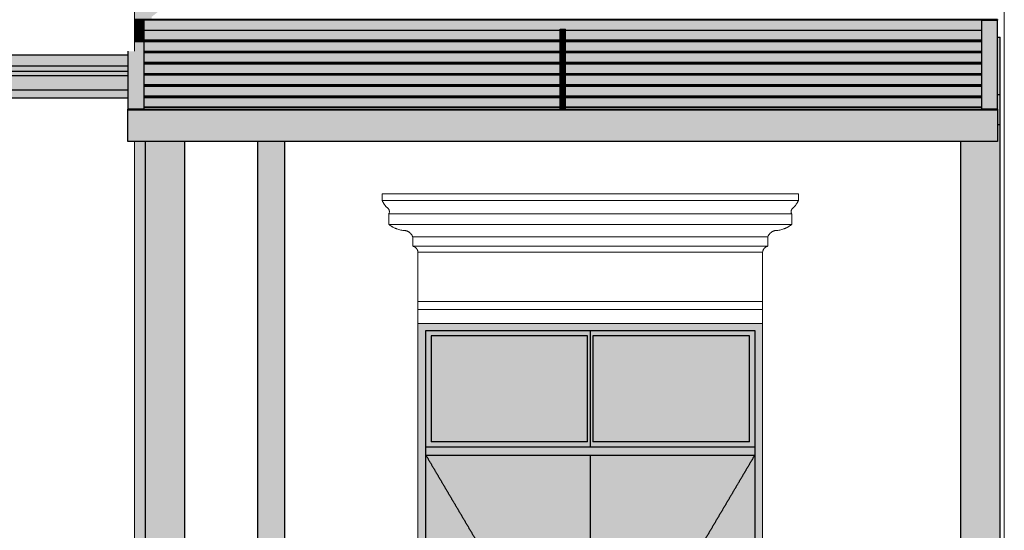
# Model space of a CAD drawing. Header units: millimetres. Extents: x -5998 to 66929, y -2295 to 9220.
# Tile 15 of 29: x 6338 to 10051, y 2847 to 4772. Entities that reach past the tile are written whole.
import ezdxf

# ---------------------------------------------------------------- set-up
doc = ezdxf.new("R2010")
doc.units = ezdxf.units.MM
doc.linetypes.add('_Tracejado pequeno', pattern=[2.25, 1.5, -0.75])
for name, color, linetype, lineweight in [('A-DOOR', 31, 'Continuous', 18), ('A-DOOR-HDLN', 31, '_Tracejado pequeno', 18), ('A-GENM', 13, 'Continuous', 18), ('A-GLAZ-CURT', 52, 'Continuous', 25), ('A-GLAZ-CWMG', 51, 'Continuous', 25), ('A-WALL', 113, 'Continuous', 18), ('S-COLS', 52, 'Continuous', 25)]:
    doc.layers.add(name, color=color, linetype=linetype, lineweight=lineweight)

# ---------------------------------------------------------------- blocks, each defined once
blk = doc.blocks.new('Rectangular Mullion - 6x12 cm metal-3947379-ELEVAÇÃO 3 - MANTER _ CONSTRUIR')
at = {"layer": 'A-GLAZ-CWMG'}
for points in [[(9950.4, 4432), (10025.8, 4432), (10025.8, 4434.4), (8385.8, 4434.4), (8385.8, 4432), (9649.5, 4432)], [(8385.8, 4312.1), (10025.8, 4312.1), (10025.8, 4432), (8385.8, 4432), (8385.8, 4417.8)]]:
    blk.add_hatch(color=9, dxfattribs=at).paths.add_polyline_path(points, flags=0)
at = {"layer": 'A-GLAZ-CWMG', "color": 5}
for p, q in [((8385.8, 4434.4), (10025.8, 4434.4)), ((8385.8, 4432), (10025.8, 4432)), ((10025.8, 4434.4), (10025.8, 4432)), ((10025.8, 4432), (10025.8, 4312.1)), ((10025.8, 4312.1), (8385.8, 4312.1))]:
    blk.add_line(p, q, dxfattribs=at)
blk = doc.blocks.new('Rectangular Mullion - 6x12 cm metal-3947380-ELEVAÇÃO 3 - MANTER _ CONSTRUIR')
at = {"layer": 'A-GLAZ-CWMG'}
for points in [[(7242.1, 4770.7), (8385.8, 4770.7), (8385.8, 4773.1), (6771.1, 4773.1), (6771.1, 4770.7), (6941.2, 4770.7)], [(8375.8, 4730.8), (8375.8, 4735.8), (8385.8, 4735.8), (8385.8, 4770.7), (6805.8, 4770.7), (6805.8, 4730.8), (8144.9, 4730.8)]]:
    blk.add_hatch(color=9, dxfattribs=at).paths.add_polyline_path(points, flags=0)
at = {"layer": 'A-GLAZ-CWMG', "color": 5}
for p, q in [((8385.8, 4773.1), (6771.1, 4773.1)), ((8385.8, 4770.7), (6771.1, 4770.7))]:
    blk.add_line(p, q, dxfattribs=at)
blk = doc.blocks.new('Rectangular Mullion - 6x12 cm metal-4019200-ELEVAÇÃO 3 - MANTER _ CONSTRUIR')
at = {"layer": 'A-GLAZ-CWMG'}
blk.add_hatch(color=9, dxfattribs=at).paths.add_polyline_path([(6745.8, 4434.4), (6805.8, 4434.4), (6805.8, 4476.2), (6745.8, 4476.2)], flags=0)
at = {"layer": 'A-GLAZ-CWMG', "color": 5}
for p, q in [((6745.8, 4476.2), (6745.8, 4434.4)), ((6805.8, 4476.2), (6805.8, 4434.4)), ((6805.8, 4434.4), (6745.8, 4434.4))]:
    blk.add_line(p, q, dxfattribs=at)
blk = doc.blocks.new('Rectangular Mullion - 6x12 cm metal-4019201-ELEVAÇÃO 3 - MANTER _ CONSTRUIR')
at = {"layer": 'A-GLAZ-CWMG'}
blk.add_hatch(color=9, dxfattribs=at).paths.add_polyline_path([(9965.8, 4729), (10025.8, 4729), (10025.8, 4770.7), (9965.8, 4770.7)], flags=0)
at = {"layer": 'A-GLAZ-CWMG', "color": 5}
for p, q in [((9965.8, 4770.7), (10025.8, 4770.7)), ((9965.8, 4729), (9965.8, 4770.7)), ((10025.8, 4729), (10025.8, 4770.7))]:
    blk.add_line(p, q, dxfattribs=at)
blk = doc.blocks.new('System Panel - Vidro 2cm escuro2-4253584-ELEVAÇÃO 3 - MANTER _ CONSTRUIR')
at = {"layer": 'A-GLAZ-CURT'}
blk.add_hatch(color=9, dxfattribs=at).paths.add_polyline_path([(6805.8, 4441.6), (8375.8, 4441.6), (8375.8, 4477.9), (6805.8, 4477.9), (6805.8, 4476.2)], flags=0)
at = {"layer": 'A-GLAZ-CURT', "color": 5}
blk.add_line((8375.8, 4477.9), (6805.8, 4477.9), dxfattribs=at)
blk = doc.blocks.new('Rectangular Mullion - 6x12 cm metal-3947384-ELEVAÇÃO 3 - MANTER _ CONSTRUIR')
at = {"layer": 'A-GLAZ-CWMG'}
for points in [[(8295.3, 4432), (8385.8, 4432), (8385.8, 4434.4), (6745.8, 4434.4), (6745.8, 4432), (8144.9, 4432)], [(7844, 4312.1), (8385.8, 4312.1), (8385.8, 4432), (6745.8, 4432), (6745.8, 4312.1), (7543, 4312.1)]]:
    blk.add_hatch(color=9, dxfattribs=at).paths.add_polyline_path(points, flags=0)
at = {"layer": 'A-GLAZ-CWMG', "color": 5}
for p, q in [((6745.8, 4432), (6745.8, 4434.4)), ((6745.8, 4434.4), (8385.8, 4434.4)), ((6745.8, 4312.1), (6745.8, 4432)), ((6745.8, 4432), (8385.8, 4432)), ((8385.8, 4312.1), (6745.8, 4312.1))]:
    blk.add_line(p, q, dxfattribs=at)
blk = doc.blocks.new('Rectangular Mullion - 6x12 cm metal-3947385-ELEVAÇÃO 3 - MANTER _ CONSTRUIR')
at = {"layer": 'A-GLAZ-CWMG'}
for points in [[(9047.6, 4770.7), (10025.8, 4770.7), (10025.8, 4773.1), (8385.8, 4773.1), (8385.8, 4770.7), (8445.8, 4770.7)], [(9965.8, 4730.8), (9965.8, 4770.7), (8385.8, 4770.7), (8385.8, 4735.8), (8395.8, 4735.8), (8395.8, 4730.8), (9950.4, 4730.8)]]:
    blk.add_hatch(color=9, dxfattribs=at).paths.add_polyline_path(points, flags=0)
at = {"layer": 'A-GLAZ-CWMG', "color": 5}
for p, q in [((10025.8, 4773.1), (8385.8, 4773.1)), ((10025.8, 4770.7), (8385.8, 4770.7)), ((10025.8, 4773.1), (10025.8, 4770.7))]:
    blk.add_line(p, q, dxfattribs=at)
blk = doc.blocks.new('Rectangular Mullion - 6x12 cm metal-4019202-ELEVAÇÃO 3 - MANTER _ CONSTRUIR')
at = {"layer": 'A-GLAZ-CWMG'}
blk.add_hatch(color=9, dxfattribs=at).paths.add_polyline_path([(6745.8, 4476.2), (6805.8, 4476.2), (6805.8, 4518.3), (6745.8, 4518.3)], flags=0)
at = {"layer": 'A-GLAZ-CWMG', "color": 5}
for p, q in [((6745.8, 4518.3), (6745.8, 4476.2)), ((6805.8, 4518.3), (6805.8, 4476.2))]:
    blk.add_line(p, q, dxfattribs=at)
blk = doc.blocks.new('Rectangular Mullion - 6x12 cm metal-V1-ELEVAÇÃO 3 - MANTER _ CONSTRUIR')
at = {"layer": 'A-GLAZ-CWMG'}
blk.add_hatch(color=9, dxfattribs=at).paths.add_polyline_path([(6745.8, 4644.7), (6805.8, 4644.7), (6805.8, 4686.9), (6771.1, 4686.9), (6771.1, 4653.1), (6745.8, 4653.1)], flags=0)
at = {"layer": 'A-GLAZ-CWMG', "color": 5}
for p, q in [((6805.8, 4686.9), (6805.8, 4644.7)), ((6745.8, 4653.1), (6745.8, 4644.7))]:
    blk.add_line(p, q, dxfattribs=at)
blk = doc.blocks.new('Rectangular Mullion - 6x12 cm metal-V2-ELEVAÇÃO 3 - MANTER _ CONSTRUIR')
at = {"layer": 'A-GLAZ-CWMG'}
blk.add_hatch(color=9, dxfattribs=at).paths.add_polyline_path([(6805.8, 4686.9), (6805.8, 4729), (6771.1, 4729), (6771.1, 4686.9), (6790.7, 4686.9)], flags=0)
at = {"layer": 'A-GLAZ-CWMG', "color": 5}
blk.add_line((6805.8, 4729), (6805.8, 4686.9), dxfattribs=at)
blk = doc.blocks.new('Rectangular Mullion - 6x12 cm metal-4019203-ELEVAÇÃO 3 - MANTER _ CONSTRUIR')
at = {"layer": 'A-GLAZ-CWMG'}
blk.add_hatch(color=9, dxfattribs=at).paths.add_polyline_path([(6805.8, 4729), (6805.8, 4770.7), (6771.1, 4770.7), (6771.1, 4729)], flags=0)
at = {"layer": 'A-GLAZ-CWMG', "color": 5}
for p, q in [((6771.1, 4770.7), (6805.8, 4770.7)), ((6805.8, 4770.7), (6805.8, 4729))]:
    blk.add_line(p, q, dxfattribs=at)
blk = doc.blocks.new('Rectangular Mullion - 6x12 cm metal-4019204-ELEVAÇÃO 3 - MANTER _ CONSTRUIR')
at = {"layer": 'A-GLAZ-CWMG'}
blk.add_hatch(color=9, dxfattribs=at).paths.add_polyline_path([(9965.8, 4434.4), (10025.8, 4434.4), (10025.8, 4476.2), (9965.8, 4476.2)], flags=0)
at = {"layer": 'A-GLAZ-CWMG', "color": 5}
for p, q in [((9965.8, 4434.4), (9965.8, 4476.2)), ((10025.8, 4434.4), (10025.8, 4476.2)), ((10025.8, 4434.4), (9965.8, 4434.4))]:
    blk.add_line(p, q, dxfattribs=at)
blk = doc.blocks.new('Rectangular Mullion - 6x12 cm metal-4019205-ELEVAÇÃO 3 - MANTER _ CONSTRUIR')
at = {"layer": 'A-GLAZ-CWMG'}
blk.add_hatch(color=9, dxfattribs=at).paths.add_polyline_path([(9965.8, 4476.2), (10025.8, 4476.2), (10025.8, 4518.3), (9965.8, 4518.3)], flags=0)
at = {"layer": 'A-GLAZ-CWMG', "color": 5}
for p, q in [((9965.8, 4476.2), (9965.8, 4518.3)), ((10025.8, 4476.2), (10025.8, 4518.3))]:
    blk.add_line(p, q, dxfattribs=at)
blk = doc.blocks.new('Rectangular Mullion - 2x5 cm metal-3947375-ELEVAÇÃO 3 - MANTER _ CONSTRUIR')
at = {"layer": 'A-GLAZ-CWMG'}
for points in [[(7844, 4440.8), (8385.8, 4440.8), (8385.8, 4441.6), (6805.8, 4441.6), (6805.8, 4440.8), (7242.1, 4440.8)], [(7844, 4434.4), (8375.8, 4434.4), (8375.8, 4440.8), (6805.8, 4440.8), (6805.8, 4434.4), (7242.1, 4434.4)]]:
    blk.add_hatch(color=9, dxfattribs=at).paths.add_polyline_path(points, flags=0)
at = {"layer": 'A-GLAZ-CWMG', "color": 5}
for p, q in [((8385.8, 4441.6), (6805.8, 4441.6)), ((8385.8, 4440.8), (6805.8, 4440.8))]:
    blk.add_line(p, q, dxfattribs=at)
blk = doc.blocks.new('Rectangular Mullion - 2x5 cm metal-3947376-ELEVAÇÃO 3 - MANTER _ CONSTRUIR')
at = {"layer": 'A-GLAZ-CWMG'}
for points in [[(9047.6, 4440.8), (9965.8, 4440.8), (9965.8, 4441.6), (8385.8, 4441.6), (8385.8, 4440.8), (8445.8, 4440.8)], [(9950.4, 4434.4), (9965.8, 4434.4), (9965.8, 4440.8), (8395.8, 4440.8), (8395.8, 4434.4), (9649.5, 4434.4)]]:
    blk.add_hatch(color=9, dxfattribs=at).paths.add_polyline_path(points, flags=0)
at = {"layer": 'A-GLAZ-CWMG', "color": 5}
for p, q in [((9965.8, 4441.6), (8385.8, 4441.6)), ((9965.8, 4440.8), (8385.8, 4440.8))]:
    blk.add_line(p, q, dxfattribs=at)
blk = doc.blocks.new('Rectangular Mullion - 2x5 cm metal-4019198-ELEVAÇÃO 3 - MANTER _ CONSTRUIR')
at = {"layer": 'A-GLAZ-CWMG'}
blk.add_hatch(color=9, dxfattribs=at).paths.add_polyline_path([(8395.8, 4694.4), (8395.8, 4735.8), (8375.8, 4735.8), (8375.8, 4694.4)], flags=0)
at = {"layer": 'A-GLAZ-CWMG', "color": 5}
for p, q in [((8375.8, 4735.8), (8395.8, 4735.8)), ((8375.8, 4694.4), (8375.8, 4735.8)), ((8395.8, 4694.4), (8395.8, 4735.8)), ((8395.8, 4694.4), (8375.8, 4694.4))]:
    blk.add_line(p, q, dxfattribs=at)
blk = doc.blocks.new('Rectangular Mullion - 2x5 cm metal-V3-ELEVAÇÃO 3 - MANTER _ CONSTRUIR')
at = {"layer": 'A-GLAZ-CWMG'}
blk.add_hatch(color=9, dxfattribs=at).paths.add_polyline_path([(8375.8, 4434.4), (8395.8, 4434.4), (8395.8, 4440.8), (8375.8, 4440.8)], flags=0)
at = {"layer": 'A-GLAZ-CWMG', "color": 5}
for p, q in [((8375.8, 4440.8), (8395.8, 4440.8)), ((8375.8, 4434.4), (8375.8, 4440.8)), ((8395.8, 4434.4), (8395.8, 4440.8))]:
    blk.add_line(p, q, dxfattribs=at)
blk = doc.blocks.new('porta dupla - PN05 - 1_30 x 2_60 m-4336725-ELEVAÇÃO 3 - MANTER _ CONSTRUIR')
at = {"layer": 'A-DOOR', "lineweight": 25}
h = blk.add_hatch(color=9, dxfattribs=at)
h.paths.add_polyline_path([(9128.4, 1030), (9128.4, 1250), (9109.8, 1250), (9109.8, 1030)], flags=0)
h.paths.add_polyline_path([(7869.8, 1030), (7869.8, 1250), (7839.8, 1250), (7839.8, 1030), (7859.8, 1030)], flags=0)
h.paths.add_polyline_path([(7839.8, 1280), (7869.8, 1280), (7869.8, 1450), (7839.8, 1450), (7839.8, 1293.8)], flags=0)
h.paths.add_polyline_path([(9122.9, 1280), (9128.4, 1280), (9128.4, 1450), (9109.8, 1450), (9109.8, 1280)], flags=0)
h.paths.add_polyline_path([(9128.4, 1480), (9128.4, 1650), (9109.8, 1650), (9109.8, 1480), (9122.9, 1480)], flags=0)
h.paths.add_polyline_path([(7845.1, 1480), (7869.8, 1480), (7869.8, 1650), (7839.8, 1650), (7839.8, 1480), (7844, 1480)], flags=0)
h.paths.add_polyline_path([(7844, 1680), (7869.8, 1680), (7869.8, 1880), (7839.8, 1880), (7839.8, 1680)], flags=0)
h.paths.add_polyline_path([(9109.8, 1680), (9128.4, 1680), (9128.4, 1880), (9109.8, 1880), (9109.8, 1701.2)], flags=0)
h.paths.add_polyline_path([(7869.8, 1930), (7869.8, 3600), (9109.8, 3600), (9109.8, 1930), (9139.8, 1930), (9139.8, 3626.1), (7839.8, 3626.1), (7839.8, 1930), (7850.3, 1930)], flags=0)
h = blk.add_hatch(color=9, dxfattribs=at)
h.paths.add_polyline_path([(8391.1, 1030), (8391.1, 1250), (7869.8, 1250), (7869.8, 1030), (7871.1, 1030)], flags=0)
h.paths.add_polyline_path([(8431.1, 1030), (8489.8, 1030), (8489.8, 1250), (8431.1, 1250), (8431.1, 1157.9)], flags=0)
h.paths.add_polyline_path([(7919.2, 1280), (8391.1, 1280), (8391.1, 1450), (7869.8, 1450), (7869.8, 1280)], flags=0)
h.paths.add_polyline_path([(8431.1, 1280), (8489.8, 1280), (8489.8, 1450), (8431.1, 1450), (8431.1, 1293.8)], flags=0)
h.paths.add_polyline_path([(8391.1, 1480), (8391.1, 1650), (7869.8, 1650), (7869.8, 1480), (8370.6, 1480)], flags=0)
h.paths.add_polyline_path([(8431.1, 1480), (8489.8, 1480), (8489.8, 1650), (8431.1, 1650), (8431.1, 1497.5)], flags=0)
h.paths.add_polyline_path([(8220.1, 1680), (8391.1, 1680), (8391.1, 1880), (7869.8, 1880), (7869.8, 1680), (8144.9, 1680)], flags=0)
h.paths.add_polyline_path([(8431.1, 1680), (8489.8, 1680), (8489.8, 1880), (8431.1, 1880), (8431.1, 1701.2)], flags=0)
h.paths.add_polyline_path([(8295.3, 1930), (8489.8, 1930), (8489.8, 3130), (7869.8, 3130), (7869.8, 1930), (8220.1, 1930)], flags=0)
h.paths.add_polyline_path([(8489.8, 3160), (8489.8, 3600), (7869.8, 3600), (7869.8, 3160), (8445.8, 3160)], flags=0)
h = blk.add_hatch(color=9, dxfattribs=at)
h.paths.add_polyline_path([(9109.8, 3160), (9109.8, 3600), (7869.8, 3600), (7869.8, 3160), (8669.8, 3160)], flags=0)
h.paths.add_polyline_path([(8445.8, 3180), (7889.8, 3180), (7889.8, 3580), (8479.8, 3580), (8479.8, 3180)], flags=0)
h.paths.add_polyline_path([(8689.8, 3180), (8499.8, 3180), (8499.8, 3580), (9089.8, 3580), (9089.8, 3180)], flags=0)
h = blk.add_hatch(color=9, dxfattribs=at)
h.paths.add_polyline_path([(9059.8, 1030), (9109.8, 1030), (9109.8, 1250), (8489.8, 1250), (8489.8, 1030), (9031.1, 1030)], flags=0)
h.paths.add_polyline_path([(8596.3, 1280), (9109.8, 1280), (9109.8, 1450), (8489.8, 1450), (8489.8, 1280), (8521, 1280)], flags=0)
h.paths.add_polyline_path([(9109.8, 1480), (9109.8, 1650), (8489.8, 1650), (8489.8, 1480), (9047.6, 1480)], flags=0)
h.paths.add_polyline_path([(8746.7, 1680), (9109.8, 1680), (9109.8, 1880), (8489.8, 1880), (8489.8, 1680), (8671.5, 1680)], flags=0)
h.paths.add_polyline_path([(8596.3, 1930), (9109.8, 1930), (9109.8, 3130), (8489.8, 3130), (8489.8, 1930)], flags=0)
h.paths.add_polyline_path([(8489.8, 3160), (9109.8, 3160), (9109.8, 3600), (8489.8, 3600), (8489.8, 3331.2)], flags=0)
blk.add_hatch(color=9, dxfattribs=at).paths.add_polyline_path([(8639.8, 3130), (9109.8, 3130), (9109.8, 3160), (7869.8, 3160), (7869.8, 3130), (8445.8, 3130)], flags=0)
at = {"layer": 'A-DOOR', "color": 5, "lineweight": 25}
for p, q in [((7869.8, 1930), (7869.8, 3600)), ((7869.8, 3600), (9109.8, 3600)), ((7889.8, 3580), (7889.8, 3180)), ((8479.8, 3580), (7889.8, 3580)), ((8479.8, 3180), (8479.8, 3580)), ((8489.8, 3600), (8489.8, 3160)), ((8489.8, 3600), (8489.8, 3160)), ((9089.8, 3580), (8499.8, 3580)), ((8499.8, 3580), (8499.8, 3180)), ((9089.8, 3180), (9089.8, 3580)), ((9109.8, 3600), (9109.8, 1930)), ((9109.8, 3160), (7869.8, 3160)), ((8479.8, 3180), (7889.8, 3180)), ((9089.8, 3180), (8499.8, 3180)), ((7869.8, 3130), (9109.8, 3130)), ((8489.8, 3130), (8489.8, 1930)), ((8489.8, 3130), (8489.8, 1930)), ((7869.8, 1680), (7869.8, 1880)), ((8489.8, 1880), (8489.8, 1680)), ((8489.8, 1880), (8489.8, 1680)), ((9109.8, 1880), (9109.8, 1680)), ((7869.8, 1480), (7869.8, 1650)), ((8489.8, 1650), (8489.8, 1480)), ((8489.8, 1650), (8489.8, 1480)), ((9109.8, 1650), (9109.8, 1480)), ((7869.8, 1280), (7869.8, 1450)), ((8489.8, 1450), (8489.8, 1280)), ((8489.8, 1450), (8489.8, 1280)), ((9109.8, 1450), (9109.8, 1280)), ((7869.8, 1030), (7869.8, 1250)), ((8489.8, 1250), (8489.8, 1030)), ((8489.8, 1250), (8489.8, 1030)), ((9109.8, 1250), (9109.8, 1030))]:
    blk.add_line(p, q, dxfattribs=at)
at = {"layer": 'A-DOOR-HDLN', "color": 5, "lineweight": 25}
for p, q in [((7869.8, 3130), (9109.8, 3130)), ((7869.8, 3130), (8489.8, 2080)), ((9109.8, 3130), (8489.8, 2080)), ((8489.8, 2080), (8401.2, 1930)), ((8489.8, 2080), (8578.4, 1930)), ((8371.7, 1880), (8253.6, 1680)), ((8607.9, 1880), (8726, 1680)), ((8235.9, 1650), (8135.5, 1480)), ((8743.7, 1650), (8844.1, 1480)), ((8117.8, 1450), (8017.4, 1280)), ((8861.8, 1450), (8962.2, 1280)), ((7999.7, 1250), (7869.8, 1030)), ((8979.9, 1250), (9109.8, 1030))]:
    blk.add_line(p, q, dxfattribs=at)
blk = doc.blocks.new('ornamento esquadrias - ornamento esquadrias-V15-ELEVAÇÃO 3 - MANTER _ CONSTRUIR')
at = {"layer": 'A-GENM'}
for p, q in [((-4.2, 4158), (-1573.6, 4158)), ((-1573.6, 4158), (-1573.6, 4133)), ((-4.2, 4133), (-1573.6, 4133)), ((-1573.6, 4133), (-4.2, 4133)), ((-4.2, 4133), (-4.2, 4158)), ((-1548.6, 4083), (-29.2, 4083)), ((-29.2, 4083), (-1548.6, 4083)), ((-1548.6, 4083), (-1548.6, 4043)), ((-29.2, 4043), (-29.2, 4083)), ((-29.2, 4043), (-1548.6, 4043)), ((-1548.6, 4043), (-29.2, 4043)), ((-1458.6, 3996.3), (-119.2, 3996.3)), ((-119.2, 3996.3), (-1458.6, 3996.3)), ((-1458.6, 3996.3), (-1458.6, 3961.3)), ((-119.2, 3961.3), (-119.2, 3996.3)), ((-119.2, 3961.3), (-1458.6, 3961.3)), ((-1458.6, 3961.3), (-119.2, 3961.3)), ((-138.9, 3938), (-1438.9, 3938)), ((-1438.9, 3938), (-1438.9, 3752.1)), ((-1438.9, 3938), (-138.9, 3938)), ((-138.9, 3752.1), (-138.9, 3938)), ((-138.9, 3752.1), (-1438.9, 3752.1)), ((-1438.9, 3752.1), (-138.9, 3752.1)), ((-1438.9, 3722.1), (-1438.9, 3752.1)), ((-138.9, 3752.1), (-138.9, 3722.1)), ((-1438.9, 3722.1), (-138.9, 3722.1)), ((-1438.9, 3669.1), (-1438.9, 3722.1)), ((-1438.9, 3722.1), (-138.9, 3722.1)), ((-138.9, 3722.1), (-138.9, 3669.1)), ((-138.9, 3669.1), (-1438.9, 3669.1))]:
    blk.add_line(p, q, dxfattribs=at)
for points, knots in [([(-1555, 4106.4), (-1556.5, 4108), (-1558.8, 4110.4), (-1561.6, 4113.7), (-1563.3, 4115.8), (-1564.5, 4117.5), (-1565.7, 4119.2), (-1566.8, 4120.9), (-1567.9, 4122.5), (-1568.9, 4124.1), (-1569.9, 4125.7), (-1570.8, 4127.4), (-1571.8, 4129.3), (-1572.6, 4130.8), (-1573.1, 4132), (-1573.5, 4132.7), (-1573.6, 4133), (-1573.6, 4133)], [0, 0, 0, 0, 0.142857, 0.214286, 0.285714, 0.321429, 0.357143, 0.428571, 0.464286, 0.5, 0.571429, 0.625, 0.678571, 0.785714, 0.839286, 0.892857, 1, 1, 1, 1]), ([(-4.2, 4133), (-4.2, 4133), (-4.4, 4132.6), (-5.1, 4131.1), (-5.8, 4129.7), (-6.7, 4128), (-7.8, 4125.9), (-8.9, 4124.1), (-9.9, 4122.5), (-11.2, 4120.5), (-12.6, 4118.5), (-14, 4116.6), (-14.9, 4115.3), (-16.2, 4113.7), (-17.7, 4111.8), (-19.9, 4109.4), (-21.6, 4107.6), (-22.8, 4106.4)], [0, 0, 0, 0, 0.142857, 0.214286, 0.285714, 0.357143, 0.428571, 0.5, 0.535714, 0.571429, 0.678571, 0.705357, 0.732143, 0.785714, 0.839286, 0.892857, 1, 1, 1, 1]), ([(-1548.6, 4083), (-1548.6, 4083), (-1548.4, 4083.4), (-1547.6, 4084.9), (-1546.8, 4087.3), (-1546.3, 4090.7), (-1546.5, 4094.1), (-1547.1, 4096.6), (-1547.7, 4098.1), (-1548.3, 4099.5), (-1549.2, 4101), (-1550.2, 4102.3), (-1551.8, 4104.2), (-1553.5, 4105.6), (-1555, 4106.4)], [0, 0, 0, 0, 0.125, 0.25, 0.375, 0.5, 0.625, 0.6875, 0.71875, 0.75, 0.8125, 0.84375, 0.875, 1, 1, 1, 1]), ([(-22.8, 4106.4), (-23.5, 4106), (-25, 4105), (-26.8, 4103.3), (-28.1, 4101.7), (-29, 4100.3), (-29.8, 4098.8), (-30.6, 4097), (-31.3, 4094.1), (-31.6, 4089.3), (-30.4, 4085.4), (-29.4, 4083.4), (-29.2, 4083), (-29.2, 4083)], [0, 0, 0, 0, 0.0625, 0.125, 0.1875, 0.21875, 0.25, 0.3125, 0.375, 0.5, 0.75, 0.875, 1, 1, 1, 1]), ([(-1548.6, 4043), (-1546.9, 4041.7), (-1543.4, 4039.1), (-1538.7, 4036.1), (-1534.6, 4033.7), (-1530.4, 4031.5), (-1526, 4029.4), (-1521.5, 4027.5), (-1516.9, 4025.7), (-1508.6, 4023.1), (-1501.3, 4021.5), (-1496.3, 4020.8)], [-1, -1, -1, -1, -0.875, -0.75, -0.6875, -0.625, -0.5, -0.4375, -0.375, -0.25, 0, 0, 0, 0]), ([(-1496.3, 4020.8), (-1493.6, 4021), (-1489.5, 4020.8), (-1484.3, 4019.7), (-1481.1, 4018.7), (-1478.6, 4017.7), (-1476.8, 4016.8), (-1475, 4015.9), (-1473.3, 4014.9), (-1471.7, 4013.7), (-1470.1, 4012.5), (-1468.6, 4011.2), (-1467.2, 4009.8), (-1465.8, 4008.4), (-1464.1, 4006.3), (-1461.3, 4002.5), (-1459.5, 3998.9), (-1458.6, 3996.3)], [-1, -1, -1, -1, -0.833333, -0.75, -0.666667, -0.625, -0.583333, -0.541667, -0.5, -0.458333, -0.416667, -0.375, -0.333333, -0.291667, -0.25, -0.166667, 0, 0, 0, 0]), ([(-119.2, 3996.3), (-118.3, 3998.9), (-116.4, 4002.5), (-113.3, 4006.9), (-111.1, 4009.4), (-109.2, 4011.2), (-107.7, 4012.5), (-106.1, 4013.7), (-104.4, 4014.9), (-102.7, 4015.9), (-101, 4016.9), (-99.2, 4017.7), (-97.3, 4018.5), (-95.4, 4019.1), (-92.9, 4019.9), (-88.2, 4020.8), (-84.2, 4021), (-81.5, 4020.8)], [-1, -1, -1, -1, -0.833333, -0.75, -0.666667, -0.625, -0.583333, -0.541667, -0.5, -0.458333, -0.416667, -0.375, -0.333333, -0.291667, -0.25, -0.166667, 0, 0, 0, 0]), ([(-81.5, 4020.8), (-76.5, 4021.5), (-69.2, 4023.1), (-60.9, 4025.7), (-56.3, 4027.5), (-52.9, 4028.9), (-49.6, 4030.4), (-46.3, 4032), (-43.2, 4033.7), (-39.1, 4036.1), (-34.4, 4039.1), (-30.9, 4041.7), (-29.2, 4043)], [-1, -1, -1, -1, -0.75, -0.625, -0.5625, -0.5, -0.4375, -0.375, -0.3125, -0.25, -0.125, 0, 0, 0, 0]), ([(-1458.6, 3961.3), (-1457.7, 3961.1), (-1456.3, 3960.7), (-1454.6, 3960.1), (-1453.4, 3959.5), (-1452.2, 3958.9), (-1451, 3958.3), (-1449.9, 3957.6), (-1449, 3956.9), (-1448.3, 3956.4), (-1447.6, 3955.8), (-1446.8, 3955.1), (-1445.9, 3954.1), (-1445, 3953.1), (-1444.1, 3952.1), (-1443.3, 3951), (-1442.6, 3949.9), (-1441.9, 3948.7), (-1441.3, 3947.5), (-1440.5, 3945.8), (-1439.5, 3942.7), (-1439, 3939.9), (-1438.9, 3938)], [-1, -1, -1, -1, -0.916667, -0.875, -0.833333, -0.791667, -0.75, -0.708333, -0.666667, -0.645833, -0.625, -0.583333, -0.541667, -0.5, -0.458333, -0.416667, -0.375, -0.333333, -0.291667, -0.25, -0.166667, 0, 0, 0, 0]), ([(-138.9, 3938), (-138.8, 3939.9), (-138.3, 3942.7), (-137.1, 3946.2), (-136.1, 3948.3), (-135.2, 3949.9), (-134.4, 3951), (-133.7, 3952.1), (-132.8, 3953.1), (-131.9, 3954.1), (-131, 3955.1), (-130, 3955.9), (-129, 3956.8), (-127.9, 3957.6), (-126.8, 3958.3), (-125.6, 3958.9), (-124.4, 3959.5), (-123.2, 3960.1), (-121.4, 3960.7), (-120.1, 3961.1), (-119.2, 3961.3)], [-1, -1, -1, -1, -0.833333, -0.75, -0.666667, -0.625, -0.583333, -0.541667, -0.5, -0.458333, -0.416667, -0.375, -0.333333, -0.291667, -0.25, -0.208333, -0.166667, -0.125, -0.083333, 0, 0, 0, 0])]:
    blk.add_open_spline(points, degree=3, knots=knots, dxfattribs=at)
blk = doc.blocks.new('Generic Models 1 - Generic Models 24-4258923-ELEVAÇÃO 3 - MANTER _ CONSTRUIR')
at = {"layer": 'A-GENM', "lineweight": 25}
h = blk.add_hatch(color=9, dxfattribs=at)
h.paths.add_polyline_path([(6776.1, 1030), (6776.1, 1250), (6771.1, 1250), (6771.1, 1030)], flags=0)
h.paths.add_polyline_path([(6771.1, 1280), (6776.1, 1280), (6776.1, 1450), (6771.1, 1450), (6771.1, 1280)], flags=0)
h.paths.add_polyline_path([(6771.3, 1480), (6776.1, 1480), (6776.1, 1650), (6771.1, 1650), (6771.2, 1480)], flags=0)
h.paths.add_polyline_path([(6771.2, 1680), (6776.1, 1680), (6776.1, 1880), (6771.1, 1880), (6771.2, 1680)], flags=0)
h.paths.add_polyline_path([(6771.4, 1930), (6811.1, 1930), (6811.1, 4312.1), (6771.1, 4312.1), (6771.4, 1930)], flags=0)
h.paths.add_polyline_path([(6771.1, 4773.1), (6836.1, 4773.1), (6836.1, 4783), (7189.6, 5061.9), (7189.6, 5173.7), (7124.6, 5173.7), (7124.6, 5093.4), (6771.1, 4814.5)], flags=0)
h = blk.add_hatch(color=9, dxfattribs=at)
h.paths.add_polyline_path([(7336.2, 1030), (7336.2, 1250), (7236.2, 1250), (7236.2, 1030), (7242.1, 1030)], flags=0)
h.paths.add_polyline_path([(7317.3, 1280), (7336.2, 1280), (7336.2, 1450), (7236.2, 1450), (7236.2, 1280), (7242.1, 1280)], flags=0)
h.paths.add_polyline_path([(7236.2, 1480), (7336.2, 1480), (7336.2, 1650), (7236.2, 1650), (7236.2, 1497.5)], flags=0)
h.paths.add_polyline_path([(7236.2, 1680), (7336.2, 1680), (7336.2, 1880), (7236.2, 1880), (7236.2, 1701.2)], flags=0)
h.paths.add_polyline_path([(7336.2, 1930), (7336.2, 4312.1), (7236.2, 4312.1), (7236.2, 1930), (7317.3, 1930)], flags=0)
h.paths.add_polyline_path([(7242.1, 4773.1), (7336.2, 4773.1), (7336.2, 4773.8), (7236.2, 4773.8), (7236.2, 4773.1)], flags=0)
at = {"layer": 'A-GENM', "color": 5, "lineweight": 25}
for p, q in [((7236.2, 1930), (7236.2, 4312.1)), ((7336.2, 4312.1), (7336.2, 1930))]:
    blk.add_line(p, q, dxfattribs=at)
blk = doc.blocks.new('ORNAMENTO 3 - ORNAMENTO 3-4325854-ELEVAÇÃO 3 - MANTER _ CONSTRUIR')
at = {"layer": 'A-GENM', "lineweight": 25}
for points in [[(2031.1, 4598), (6745.8, 4598), (6745.8, 4638.7), (2031.1, 4638.7)], [(4232.9, 4578), (6745.8, 4578), (6745.8, 4598), (2031.1, 4598), (2031.1, 4578), (3631.1, 4578)], [(4232.9, 4561.3), (6745.8, 4561.3), (6745.8, 4578), (2031.1, 4578), (2031.1, 4561.3), (3631.1, 4561.3)], [(4834.7, 4507.7), (6745.8, 4507.7), (6745.8, 4561.3), (2031.1, 4561.3), (2031.1, 4507.7), (4232.9, 4507.7)], [(3631.1, 4477.7), (6745.8, 4477.7), (6745.8, 4507.7), (2031.1, 4507.7), (2031.1, 4477.7), (3029.2, 4477.7)]]:
    blk.add_hatch(color=9, dxfattribs=at).paths.add_polyline_path(points, flags=0)
at = {"layer": 'A-GENM', "color": 5, "lineweight": 25}
for p, q in [((6745.8, 4638.7), (2031.1, 4638.7)), ((2031.1, 4598), (6745.8, 4598)), ((2031.1, 4578), (6745.8, 4578)), ((2031.1, 4561.3), (6745.8, 4561.3)), ((2031.1, 4507.7), (6745.8, 4507.7)), ((2031.1, 4477.7), (6745.8, 4477.7))]:
    blk.add_line(p, q, dxfattribs=at)

msp = doc.modelspace()

# ---------------------------------------------------------------- hatches: boundary and pattern name
at = {"layer": 'S-COLS'}
h = msp.add_hatch(color=254, dxfattribs=at)
h.paths.add_polyline_path([(9885.3, 1280), (9885.8, 1280), (9885.3, 1293.8)], flags=0)
h.paths.add_polyline_path([(9885.3, 1480), (9885.8, 1480), (9885.3, 1497.5)], flags=0)
h.paths.add_polyline_path([(10025.8, 4489.4), (10035.3, 4489.4), (10035.3, 4706.4), (10025.8, 4706.4), (10025.8, 4500.9)], flags=0)
for points in [[(10035.8, 4376.5), (10035.8, 4489.4), (10025.8, 4489.4), (10025.8, 4376.5)], [(9950.4, 1030), (10035.8, 1030), (10035.8, 4376.5), (10025.8, 4376.5), (10025.8, 4312.1), (9885.8, 4312.1), (9885.8, 1930), (9985.8, 1930), (9992.3, 1929.1), (9998.3, 1926.7), (10003.5, 1922.7), (10007.5, 1917.5), (10010, 1911.5), (10010.8, 1905), (10010, 1898.5), (10007.5, 1892.5), (10003.5, 1887.3), (9998.3, 1883.3), (9992.3, 1880.9), (9985.8, 1880), (9885.8, 1880), (9885.8, 1680), (9989.7, 1679.5), (9993.3, 1678), (9996.4, 1675.6), (9998.8, 1672.5), (10000.3, 1668.9), (10000.8, 1665), (10000.3, 1661.1), (9998.8, 1657.5), (9996.4, 1654.4), (9993.3, 1652), (9989.7, 1650.5), (9981.9, 1650), (9885.8, 1650), (9885.8, 1480), (9989.7, 1479.5), (9993.3, 1478), (9996.4, 1475.6), (9998.8, 1472.5), (10000.3, 1468.9), (10000.8, 1465), (10000.3, 1461.1), (9998.8, 1457.5), (9996.4, 1454.4), (9993.3, 1452), (9989.7, 1450.5), (9981.9, 1450), (9885.8, 1450), (9885.8, 1280), (9989.7, 1279.5), (9993.3, 1278), (9996.4, 1275.6), (9998.8, 1272.5), (10000.3, 1268.9), (10000.8, 1265), (10000.3, 1261.1), (9998.8, 1257.5), (9996.4, 1254.4), (9993.3, 1252), (9989.7, 1250.5), (9981.9, 1250), (9885.8, 1250), (9885.8, 1030)]]:
    msp.add_hatch(color=254, dxfattribs=at).paths.add_polyline_path(points, flags=0)
h = msp.add_hatch(color=254, dxfattribs=at)
h.paths.add_polyline_path([(6866, 1030), (6961.1, 1030), (6961.1, 1250), (6811.1, 1250), (6811.1, 1030)], flags=0)
h.paths.add_polyline_path([(6866, 1280), (6961.1, 1280), (6961.1, 1450), (6811.1, 1450), (6811.1, 1280)], flags=0)
h.paths.add_polyline_path([(6811.1, 1480), (6961.1, 1480), (6961.1, 1650), (6811.1, 1650), (6811.1, 1497.5)], flags=0)
h.paths.add_polyline_path([(6866, 1680), (6961.1, 1680), (6961.1, 1880), (6811.1, 1880), (6811.1, 1680)], flags=0)
h.paths.add_polyline_path([(6811.1, 1930), (6961.1, 1930), (6961.1, 4312.1), (6811.1, 4312.1), (6811.1, 1972.9)], flags=0)

# ---------------------------------------------------------------- linework, layer by layer
at = {"layer": 'A-WALL'}
for p, q in [((10051.1, 1280), (10051.1, 5175.1)), ((6771.1, 4938.7), (6771.1, 4653.1)), ((6771.1, 4312.1), (6771.1, 1930)), ((7839.8, 1930), (7839.8, 3626.1)), ((9139.8, 3626.1), (9139.8, 1930))]:
    msp.add_line(p, q, dxfattribs=at)
at = {"layer": 'S-COLS', "color": 5}
for p, q in [((10025.8, 4706.4), (10035.3, 4706.4)), ((10035.3, 4489.4), (10035.3, 4706.4)), ((10025.8, 4489.4), (10035.8, 4489.4)), ((10035.8, 4376.5), (10035.8, 4489.4)), ((10025.8, 4376.5), (10035.8, 4376.5)), ((10035.8, 1030), (10035.8, 4376.5)), ((6811.1, 4312.1), (6811.1, 1930)), ((6961.1, 1930), (6961.1, 4312.1)), ((9885.3, 4312.1), (9885.3, 1930)), ((9885.8, 4312.1), (9885.8, 1930))]:
    msp.add_line(p, q, dxfattribs=at)

# ---------------------------------------------------------------- block references
at = {"layer": 'A-DOOR', "color": 5, "lineweight": 25}
msp.add_blockref('porta dupla - PN05 - 1_30 x 2_60 m-4336725-ELEVAÇÃO 3 - MANTER _ CONSTRUIR', (0, 0), dxfattribs=at)
at = {"layer": 'A-GENM', "color": 5, "lineweight": 25}
for name in ['Generic Models 1 - Generic Models 24-4258923-ELEVAÇÃO 3 - MANTER _ CONSTRUIR', 'ORNAMENTO 3 - ORNAMENTO 3-4325854-ELEVAÇÃO 3 - MANTER _ CONSTRUIR']:
    msp.add_blockref(name, (0, 0), dxfattribs=at)
at = {"layer": 'A-GENM'}
msp.add_blockref('ornamento esquadrias - ornamento esquadrias-V15-ELEVAÇÃO 3 - MANTER _ CONSTRUIR', (9278.7, -43.1), dxfattribs=at)
at = {"layer": 'A-GLAZ-CURT', "color": 5}
for p in [(0, 252.8), (1590, 252.8), (0, 210.7), (1590, 210.7), (0, 168.5), (1590, 168.5), (0, 126.4), (1590, 126.4), (0, 84.3), (1590, 84.3), (0, 42.1), (1590, 42.1), (0, 0), (1590, 0)]:
    msp.add_blockref('System Panel - Vidro 2cm escuro2-4253584-ELEVAÇÃO 3 - MANTER _ CONSTRUIR', p, dxfattribs=at)
at = {"layer": 'A-GLAZ-CWMG', "color": 5}
for name, p in [('Rectangular Mullion - 6x12 cm metal-3947380-ELEVAÇÃO 3 - MANTER _ CONSTRUIR', (0, 0)), ('Rectangular Mullion - 6x12 cm metal-4019203-ELEVAÇÃO 3 - MANTER _ CONSTRUIR', (0, 0)), ('Rectangular Mullion - 6x12 cm metal-3947385-ELEVAÇÃO 3 - MANTER _ CONSTRUIR', (0, 0)), ('Rectangular Mullion - 6x12 cm metal-4019201-ELEVAÇÃO 3 - MANTER _ CONSTRUIR', (0, 0)), ('Rectangular Mullion - 6x12 cm metal-V2-ELEVAÇÃO 3 - MANTER _ CONSTRUIR', (0, 0)), ('Rectangular Mullion - 2x5 cm metal-4019198-ELEVAÇÃO 3 - MANTER _ CONSTRUIR', (0, 0)), ('Rectangular Mullion - 6x12 cm metal-4019205-ELEVAÇÃO 3 - MANTER _ CONSTRUIR', (0, 210.7)), ('Rectangular Mullion - 6x12 cm metal-V1-ELEVAÇÃO 3 - MANTER _ CONSTRUIR', (0, 0)), ('Rectangular Mullion - 2x5 cm metal-3947375-ELEVAÇÃO 3 - MANTER _ CONSTRUIR', (0, 252.8)), ('Rectangular Mullion - 2x5 cm metal-4019198-ELEVAÇÃO 3 - MANTER _ CONSTRUIR', (0, -42.1)), ('Rectangular Mullion - 2x5 cm metal-3947376-ELEVAÇÃO 3 - MANTER _ CONSTRUIR', (0, 252.8)), ('Rectangular Mullion - 6x12 cm metal-4019205-ELEVAÇÃO 3 - MANTER _ CONSTRUIR', (0, 168.5)), ('Rectangular Mullion - 6x12 cm metal-4019202-ELEVAÇÃO 3 - MANTER _ CONSTRUIR', (0, 126.4)), ('Rectangular Mullion - 2x5 cm metal-3947375-ELEVAÇÃO 3 - MANTER _ CONSTRUIR', (0, 210.7)), ('Rectangular Mullion - 2x5 cm metal-4019198-ELEVAÇÃO 3 - MANTER _ CONSTRUIR', (0, -84.3)), ('Rectangular Mullion - 2x5 cm metal-3947376-ELEVAÇÃO 3 - MANTER _ CONSTRUIR', (0, 210.7)), ('Rectangular Mullion - 6x12 cm metal-4019205-ELEVAÇÃO 3 - MANTER _ CONSTRUIR', (0, 126.4)), ('Rectangular Mullion - 2x5 cm metal-3947375-ELEVAÇÃO 3 - MANTER _ CONSTRUIR', (0, 168.5)), ('Rectangular Mullion - 2x5 cm metal-4019198-ELEVAÇÃO 3 - MANTER _ CONSTRUIR', (0, -126.4)), ('Rectangular Mullion - 2x5 cm metal-3947376-ELEVAÇÃO 3 - MANTER _ CONSTRUIR', (0, 168.5)), ('Rectangular Mullion - 6x12 cm metal-4019202-ELEVAÇÃO 3 - MANTER _ CONSTRUIR', (0, 84.3)), ('Rectangular Mullion - 2x5 cm metal-3947375-ELEVAÇÃO 3 - MANTER _ CONSTRUIR', (0, 126.4)), ('Rectangular Mullion - 2x5 cm metal-4019198-ELEVAÇÃO 3 - MANTER _ CONSTRUIR', (0, -168.5)), ('Rectangular Mullion - 2x5 cm metal-3947376-ELEVAÇÃO 3 - MANTER _ CONSTRUIR', (0, 126.4)), ('Rectangular Mullion - 6x12 cm metal-4019205-ELEVAÇÃO 3 - MANTER _ CONSTRUIR', (0, 84.3)), ('Rectangular Mullion - 6x12 cm metal-4019202-ELEVAÇÃO 3 - MANTER _ CONSTRUIR', (0, 42.1)), ('Rectangular Mullion - 6x12 cm metal-4019205-ELEVAÇÃO 3 - MANTER _ CONSTRUIR', (0, 42.1)), ('Rectangular Mullion - 6x12 cm metal-4019202-ELEVAÇÃO 3 - MANTER _ CONSTRUIR', (0, 0)), ('Rectangular Mullion - 2x5 cm metal-3947375-ELEVAÇÃO 3 - MANTER _ CONSTRUIR', (0, 84.3)), ('Rectangular Mullion - 2x5 cm metal-4019198-ELEVAÇÃO 3 - MANTER _ CONSTRUIR', (0, -210.7)), ('Rectangular Mullion - 2x5 cm metal-3947376-ELEVAÇÃO 3 - MANTER _ CONSTRUIR', (0, 84.3)), ('Rectangular Mullion - 6x12 cm metal-4019205-ELEVAÇÃO 3 - MANTER _ CONSTRUIR', (0, 0)), ('Rectangular Mullion - 6x12 cm metal-4019200-ELEVAÇÃO 3 - MANTER _ CONSTRUIR', (0, 0)), ('Rectangular Mullion - 2x5 cm metal-3947375-ELEVAÇÃO 3 - MANTER _ CONSTRUIR', (0, 42.1)), ('Rectangular Mullion - 2x5 cm metal-4019198-ELEVAÇÃO 3 - MANTER _ CONSTRUIR', (0, -252.8)), ('Rectangular Mullion - 2x5 cm metal-3947376-ELEVAÇÃO 3 - MANTER _ CONSTRUIR', (0, 42.1)), ('Rectangular Mullion - 6x12 cm metal-4019204-ELEVAÇÃO 3 - MANTER _ CONSTRUIR', (0, 0)), ('Rectangular Mullion - 6x12 cm metal-3947384-ELEVAÇÃO 3 - MANTER _ CONSTRUIR', (0, 0)), ('Rectangular Mullion - 2x5 cm metal-3947375-ELEVAÇÃO 3 - MANTER _ CONSTRUIR', (0, 0)), ('Rectangular Mullion - 2x5 cm metal-V3-ELEVAÇÃO 3 - MANTER _ CONSTRUIR', (0, 0)), ('Rectangular Mullion - 2x5 cm metal-3947376-ELEVAÇÃO 3 - MANTER _ CONSTRUIR', (0, 0)), ('Rectangular Mullion - 6x12 cm metal-3947379-ELEVAÇÃO 3 - MANTER _ CONSTRUIR', (0, 0))]:
    msp.add_blockref(name, p, dxfattribs=at)

doc.saveas('drawing.dxf')
